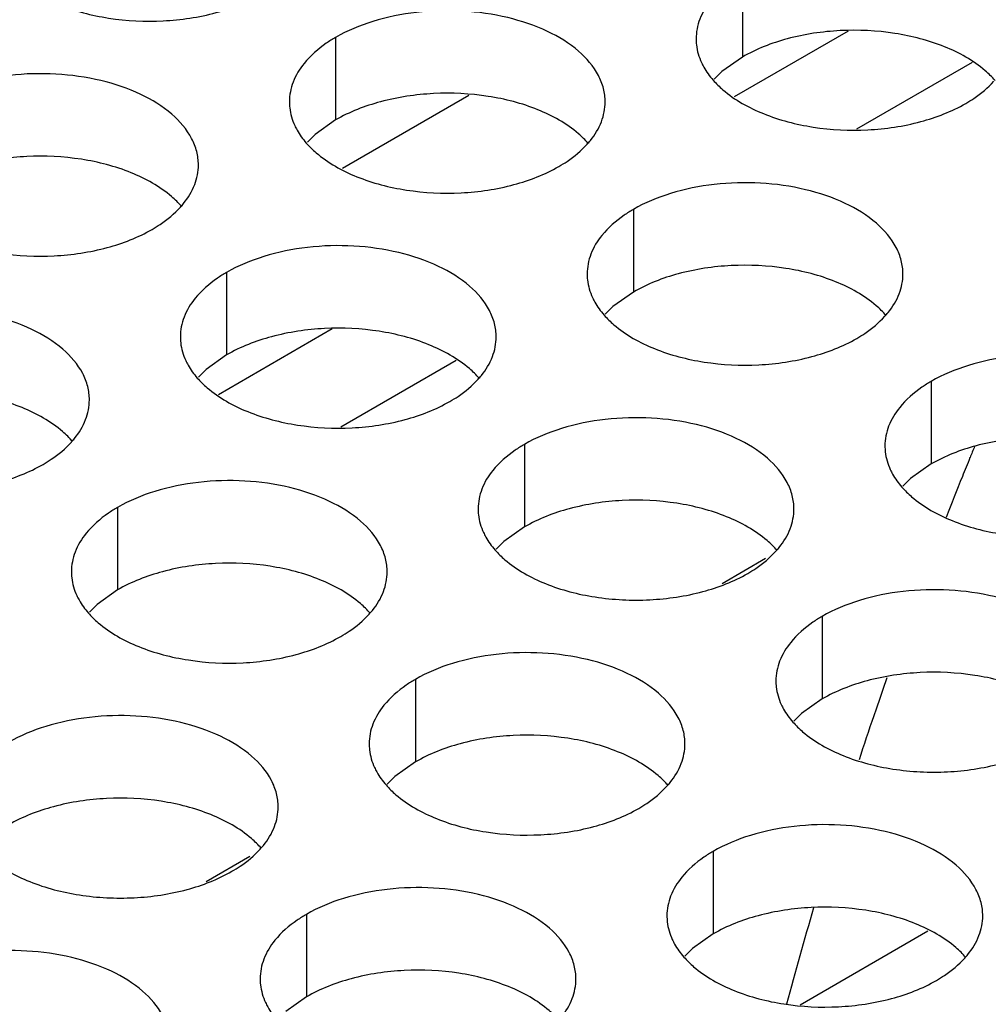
# Model space of a CAD drawing. Header units: inches. Extents: x 0 to 34, y 0 to 22.
# Tile 70 of 164: x 16.908 to 17.062, y 18.808 to 18.964. Entities that reach past the tile are written whole.
import ezdxf

# ---------------------------------------------------------------- set-up
doc = ezdxf.new("R2010")
doc.units = ezdxf.units.IN
doc.header["$LTSCALE"] = 1.87
doc.header["$MEASUREMENT"] = 0
doc.layers.get('0').update_dxf_attribs({"linetype": 'CONTINUOUS'})
doc.layers.add('02___PRT_ALL_AXES', color=7, linetype='CONTINUOUS')

msp = doc.modelspace()

# ---------------------------------------------------------------- linework, layer by layer
at = {"color": 7, "linetype": 'CONTINUOUS'}
for p, q in [((17.03939, 18.96205), (17.02137, 18.95165)), ((17.05902, 18.95706), (17.04075, 18.94651)), ((16.97934, 18.95187), (16.95934, 18.94032)), ((16.95774, 18.91491), (16.93972, 18.90451)), ((16.97737, 18.90991), (16.95911, 18.89937)), ((17.02635, 18.87858), (17.01945, 18.87459)), ((16.9447, 18.83143), (16.9378, 18.82745)), ((17.0318, 18.80797), (17.05204, 18.81965))]:
    msp.add_line(p, q, dxfattribs=at)
at = {"color": 1, "linetype": 'CONTINUOUS'}
msp.add_line((17.04382, 18.85474), (17.04346, 18.85367), dxfattribs=at)
for centre, radius, start, end in [((17.75499, 18.61102), 0.7518, 157.69737, 157.84344), ((17.75048, 18.61285), 0.74694, 157.84334, 158.0905), ((17.74246, 18.61607), 0.7383, 158.08997, 158.62986), ((17.72351, 18.6233), 0.71801, 160.77555, 161.19619), ((17.72483, 18.62286), 0.71941, 161.28659, 161.87086), ((17.7692, 18.60958), 0.76571, 163.79031, 164.97572)]:
    msp.add_arc(centre, radius, start, end, dxfattribs=at)
at = {"layer": '02___PRT_ALL_AXES', "color": 7, "linetype": 'CONTINUOUS'}
for p, q in [((17.02266, 18.97101), (17.02266, 18.95794)), ((16.95827, 18.96105), (16.95827, 18.94798)), ((17.02266, 18.95794), (17.01941, 18.95563)), ((17.01941, 18.95563), (17.0182, 18.95444)), ((16.95827, 18.94798), (16.95501, 18.94567)), ((16.95501, 18.94567), (16.9538, 18.94447)), ((17.00541, 18.93383), (17.00541, 18.92076)), ((16.94101, 18.92386), (16.94101, 18.9108)), ((17.00541, 18.92076), (17.00215, 18.91845)), ((17.00215, 18.91845), (17.00094, 18.91726)), ((16.94101, 18.9108), (16.93776, 18.90848)), ((16.93776, 18.90848), (16.93655, 18.90729)), ((17.05255, 18.90661), (17.05255, 18.89355)), ((16.98815, 18.89665), (16.98815, 18.88358)), ((17.05255, 18.89355), (17.04929, 18.89123)), ((17.04929, 18.89123), (17.04808, 18.89004)), ((16.92376, 18.88668), (16.92376, 18.87362)), ((16.98815, 18.88358), (16.9849, 18.88127)), ((16.9849, 18.88127), (16.98369, 18.88008)), ((16.92376, 18.87362), (16.9205, 18.8713)), ((16.9205, 18.8713), (16.91929, 18.87011)), ((17.03529, 18.86943), (17.03529, 18.85636)), ((16.9709, 18.85947), (16.9709, 18.8464)), ((17.03529, 18.85636), (17.03204, 18.85405)), ((17.03204, 18.85405), (17.03083, 18.85286)), ((16.9709, 18.8464), (16.96764, 18.84409)), ((16.96764, 18.84409), (16.96643, 18.84289)), ((17.01804, 18.83225), (17.01804, 18.81918)), ((16.95364, 18.82228), (16.95364, 18.80922)), ((17.01804, 18.81918), (17.01478, 18.81687)), ((17.01478, 18.81687), (17.01357, 18.81568)), ((16.95364, 18.80922), (16.95039, 18.8069))]:
    msp.add_line(p, q, dxfattribs=at)
at = {"layer": '02___PRT_ALL_AXES', "color": 3, "linetype": 'CONTINUOUS'}
for centre in [(16.988, 18.95332), (16.92361, 18.94335), (17.03514, 18.9261), (16.97075, 18.91613), (16.90635, 18.90617), (17.01789, 18.88892), (16.95349, 18.87895), (17.00064, 18.85174), (16.93624, 18.84177), (17.04778, 18.82452)]:
    msp.add_arc(centre, 0.01363, 317.6963, 321.0163, dxfattribs=at)
for points, knots in [([(17.06534, 18.96079), (17.06534, 18.9615), (17.06515, 18.96296), (17.064, 18.96587), (17.06108, 18.96923), (17.05606, 18.97228), (17.04979, 18.97438), (17.04276, 18.97537), (17.03554, 18.97517), (17.0287, 18.9738), (17.02451, 18.97208), (17.02266, 18.97101)], [0, 0, 0, 0, 0.042883, 0.087524, 0.186914, 0.304219, 0.43794, 0.582356, 0.729558, 0.871282, 1, 1, 1, 1]), ([(16.91446, 18.96623), (16.91698, 18.96521), (16.92247, 18.9638), (16.93094, 18.96339), (16.93917, 18.96461), (16.94427, 18.96657), (16.94648, 18.96785)], [0, 0, 0, 0, 0.247189, 0.509885, 0.767301, 1, 1, 1, 1]), ([(17.01768, 18.9669), (17.01696, 18.96601), (17.01578, 18.96409), (17.01534, 18.96187), (17.01534, 18.96081)], [0, 0, 0, 0, 0.520681, 1, 1, 1, 1]), ([(17.00094, 18.95083), (17.00094, 18.95154), (17.00076, 18.953), (16.9996, 18.95591), (16.99668, 18.95927), (16.99166, 18.96232), (16.98539, 18.96442), (16.97837, 18.96541), (16.97114, 18.96521), (16.96431, 18.96384), (16.96012, 18.96211), (16.95827, 18.96105)], [0, 0, 0, 0, 0.042883, 0.087524, 0.186914, 0.304219, 0.43794, 0.582356, 0.729558, 0.871282, 1, 1, 1, 1]), ([(16.95827, 18.96105), (16.95777, 18.96076), (16.95594, 18.95961), (16.95428, 18.95817), (16.95329, 18.95694)], [0, 0, 0, 0, 0.268123, 1, 1, 1, 1]), ([(17.01534, 18.96081), (17.01534, 18.96049), (17.01541, 18.95921), (17.01578, 18.95795), (17.01619, 18.95706)], [0, 0, 0, 0, 0.245663, 1, 1, 1, 1]), ([(16.95329, 18.95694), (16.95256, 18.95604), (16.95139, 18.95413), (16.95095, 18.95191), (16.95095, 18.95085)], [0, 0, 0, 0, 0.520681, 1, 1, 1, 1]), ([(17.01619, 18.95706), (17.0163, 18.95682), (17.01681, 18.95584), (17.01747, 18.95493), (17.01802, 18.95429)], [0, 0, 0, 0, 0.240409, 1, 1, 1, 1]), ([(16.93655, 18.94087), (16.93655, 18.94158), (16.93636, 18.94304), (16.93521, 18.94595), (16.93229, 18.94931), (16.92727, 18.95236), (16.921, 18.95446), (16.91397, 18.95544), (16.90674, 18.95525), (16.89991, 18.95388), (16.89572, 18.95215), (16.89387, 18.95108)], [0, 0, 0, 0, 0.042883, 0.087524, 0.186914, 0.304219, 0.43794, 0.582356, 0.729558, 0.871282, 1, 1, 1, 1]), ([(17.01802, 18.95429), (17.0185, 18.95375), (17.02081, 18.95149), (17.0237, 18.94991), (17.026, 18.94898)], [0, 0, 0, 0, 0.226307, 1, 1, 1, 1]), ([(17.05802, 18.95059), (17.05845, 18.95085), (17.06006, 18.95185), (17.06155, 18.95307), (17.06248, 18.9541)], [0, 0, 0, 0, 0.265362, 1, 1, 1, 1]), ([(16.95095, 18.95085), (16.95095, 18.95053), (16.95102, 18.94925), (16.95139, 18.94798), (16.9518, 18.9471)], [0, 0, 0, 0, 0.245663, 1, 1, 1, 1]), ([(16.9986, 18.94474), (16.99933, 18.94563), (17.0005, 18.94755), (17.00094, 18.94977), (17.00094, 18.95083)], [0, 0, 0, 0, 0.520681, 1, 1, 1, 1]), ([(17.026, 18.94898), (17.02852, 18.94796), (17.034, 18.94655), (17.04247, 18.94614), (17.05071, 18.94736), (17.0558, 18.94932), (17.05802, 18.95059)], [0, 0, 0, 0, 0.247189, 0.509885, 0.767301, 1, 1, 1, 1]), ([(16.9518, 18.9471), (16.95191, 18.94686), (16.95242, 18.94587), (16.95307, 18.94497), (16.95363, 18.94433)], [0, 0, 0, 0, 0.240409, 1, 1, 1, 1]), ([(16.95363, 18.94433), (16.95411, 18.94378), (16.95641, 18.94153), (16.9593, 18.93995), (16.96161, 18.93901)], [0, 0, 0, 0, 0.226307, 1, 1, 1, 1]), ([(16.99362, 18.94063), (16.99406, 18.94088), (16.99567, 18.94188), (16.99715, 18.94311), (16.99809, 18.94414)], [0, 0, 0, 0, 0.265362, 1, 1, 1, 1]), ([(16.93421, 18.93478), (16.93493, 18.93567), (16.93611, 18.93759), (16.93655, 18.93981), (16.93655, 18.94087)], [0, 0, 0, 0, 0.520681, 1, 1, 1, 1]), ([(16.96161, 18.93901), (16.96412, 18.938), (16.96961, 18.93658), (16.97808, 18.93618), (16.98631, 18.93739), (16.99141, 18.93935), (16.99362, 18.94063)], [0, 0, 0, 0, 0.247189, 0.509885, 0.767301, 1, 1, 1, 1]), ([(17.04808, 18.92361), (17.04808, 18.92432), (17.0479, 18.92578), (17.04675, 18.92869), (17.04382, 18.93205), (17.0388, 18.9351), (17.03253, 18.9372), (17.02551, 18.93819), (17.01828, 18.93799), (17.01145, 18.93662), (17.00726, 18.9349), (17.00541, 18.93383)], [0, 0, 0, 0, 0.042883, 0.087524, 0.186914, 0.304219, 0.43794, 0.582356, 0.729558, 0.871282, 1, 1, 1, 1]), ([(16.92923, 18.93067), (16.92966, 18.93092), (16.93127, 18.93192), (16.93276, 18.93315), (16.93369, 18.93418)], [0, 0, 0, 0, 0.265362, 1, 1, 1, 1]), ([(17.00541, 18.93383), (17.00491, 18.93354), (17.00308, 18.93239), (17.00142, 18.93095), (17.00043, 18.92972)], [0, 0, 0, 0, 0.268123, 1, 1, 1, 1]), ([(16.89721, 18.92905), (16.89973, 18.92803), (16.90521, 18.92662), (16.91368, 18.92621), (16.92192, 18.92743), (16.92701, 18.92939), (16.92923, 18.93067)], [0, 0, 0, 0, 0.247189, 0.509885, 0.767301, 1, 1, 1, 1]), ([(17.00043, 18.92972), (16.9997, 18.92883), (16.99853, 18.92691), (16.99809, 18.92469), (16.99809, 18.92363)], [0, 0, 0, 0, 0.520681, 1, 1, 1, 1]), ([(16.98369, 18.91365), (16.98369, 18.91436), (16.9835, 18.91582), (16.98235, 18.91873), (16.97943, 18.92209), (16.97441, 18.92514), (16.96814, 18.92724), (16.96111, 18.92823), (16.95389, 18.92803), (16.94706, 18.92666), (16.94286, 18.92493), (16.94101, 18.92386)], [0, 0, 0, 0, 0.042883, 0.087524, 0.186914, 0.304219, 0.43794, 0.582356, 0.729558, 0.871282, 1, 1, 1, 1]), ([(16.94101, 18.92386), (16.94051, 18.92357), (16.93869, 18.92243), (16.93703, 18.92099), (16.93603, 18.91976)], [0, 0, 0, 0, 0.268123, 1, 1, 1, 1]), ([(16.99809, 18.92363), (16.99809, 18.92331), (16.99816, 18.92203), (16.99853, 18.92076), (16.99894, 18.91988)], [0, 0, 0, 0, 0.245663, 1, 1, 1, 1]), ([(17.04574, 18.91752), (17.04647, 18.91841), (17.04764, 18.92033), (17.04808, 18.92255), (17.04808, 18.92361)], [0, 0, 0, 0, 0.520681, 1, 1, 1, 1]), ([(16.93603, 18.91976), (16.93531, 18.91886), (16.93413, 18.91695), (16.93369, 18.91473), (16.93369, 18.91367)], [0, 0, 0, 0, 0.520681, 1, 1, 1, 1]), ([(16.99894, 18.91988), (16.99905, 18.91964), (16.99956, 18.91865), (17.00022, 18.91775), (17.00077, 18.91711)], [0, 0, 0, 0, 0.240409, 1, 1, 1, 1]), ([(16.91929, 18.90369), (16.91929, 18.9044), (16.91911, 18.90586), (16.91796, 18.90877), (16.91503, 18.91213), (16.91001, 18.91518), (16.90374, 18.91728), (16.89672, 18.91826), (16.88949, 18.91807), (16.88266, 18.9167), (16.87847, 18.91497), (16.87662, 18.9139)], [0, 0, 0, 0, 0.042883, 0.087524, 0.186914, 0.304219, 0.43794, 0.582356, 0.729558, 0.871282, 1, 1, 1, 1]), ([(17.00077, 18.91711), (17.00125, 18.91657), (17.00355, 18.91431), (17.00644, 18.91273), (17.00875, 18.9118)], [0, 0, 0, 0, 0.226307, 1, 1, 1, 1]), ([(17.04076, 18.91341), (17.0412, 18.91366), (17.04281, 18.91467), (17.04429, 18.91589), (17.04523, 18.91692)], [0, 0, 0, 0, 0.265362, 1, 1, 1, 1]), ([(16.93369, 18.91367), (16.93369, 18.91335), (16.93376, 18.91207), (16.93413, 18.9108), (16.93454, 18.90992)], [0, 0, 0, 0, 0.245663, 1, 1, 1, 1]), ([(16.98135, 18.90756), (16.98207, 18.90845), (16.98325, 18.91037), (16.98369, 18.91259), (16.98369, 18.91365)], [0, 0, 0, 0, 0.520681, 1, 1, 1, 1]), ([(17.00875, 18.9118), (17.01126, 18.91078), (17.01675, 18.90937), (17.02522, 18.90896), (17.03345, 18.91018), (17.03855, 18.91213), (17.04076, 18.91341)], [0, 0, 0, 0, 0.247189, 0.509885, 0.767301, 1, 1, 1, 1]), ([(16.93454, 18.90992), (16.93465, 18.90968), (16.93516, 18.90869), (16.93582, 18.90779), (16.93637, 18.90715)], [0, 0, 0, 0, 0.240409, 1, 1, 1, 1]), ([(17.09522, 18.89639), (17.09523, 18.8971), (17.09504, 18.89856), (17.09389, 18.90147), (17.09096, 18.90484), (17.08594, 18.90788), (17.07967, 18.90998), (17.07265, 18.91097), (17.06542, 18.91077), (17.05859, 18.90941), (17.0544, 18.90768), (17.05255, 18.90661)], [0, 0, 0, 0, 0.042883, 0.087524, 0.186914, 0.304219, 0.43794, 0.582356, 0.729558, 0.871282, 1, 1, 1, 1]), ([(16.93637, 18.90715), (16.93685, 18.9066), (16.93916, 18.90435), (16.94205, 18.90276), (16.94435, 18.90183)], [0, 0, 0, 0, 0.226307, 1, 1, 1, 1]), ([(16.97637, 18.90345), (16.9768, 18.9037), (16.97841, 18.9047), (16.9799, 18.90593), (16.98083, 18.90696)], [0, 0, 0, 0, 0.265362, 1, 1, 1, 1]), ([(17.05255, 18.90661), (17.05205, 18.90632), (17.05022, 18.90517), (17.04856, 18.90373), (17.04757, 18.9025)], [0, 0, 0, 0, 0.268123, 1, 1, 1, 1]), ([(16.91695, 18.89759), (16.91768, 18.89849), (16.91885, 18.9004), (16.91929, 18.90263), (16.91929, 18.90369)], [0, 0, 0, 0, 0.520681, 1, 1, 1, 1]), ([(16.94435, 18.90183), (16.94687, 18.90082), (16.95235, 18.8994), (16.96082, 18.89899), (16.96906, 18.90021), (16.97415, 18.90217), (16.97637, 18.90345)], [0, 0, 0, 0, 0.247189, 0.509885, 0.767301, 1, 1, 1, 1]), ([(17.04757, 18.9025), (17.04685, 18.90161), (17.04567, 18.89969), (17.04523, 18.89747), (17.04523, 18.89641)], [0, 0, 0, 0, 0.520681, 1, 1, 1, 1]), ([(17.03083, 18.88643), (17.03083, 18.88714), (17.03064, 18.8886), (17.02949, 18.89151), (17.02657, 18.89487), (17.02155, 18.89792), (17.01528, 18.90002), (17.00825, 18.90101), (17.00103, 18.90081), (16.9942, 18.89944), (16.99, 18.89771), (16.98815, 18.89665)], [0, 0, 0, 0, 0.042883, 0.087524, 0.186914, 0.304219, 0.43794, 0.582356, 0.729558, 0.871282, 1, 1, 1, 1]), ([(16.91197, 18.89349), (16.91241, 18.89374), (16.91402, 18.89474), (16.9155, 18.89596), (16.91644, 18.897)], [0, 0, 0, 0, 0.265362, 1, 1, 1, 1]), ([(16.98815, 18.89665), (16.98765, 18.89636), (16.98583, 18.89521), (16.98417, 18.89377), (16.98317, 18.89254)], [0, 0, 0, 0, 0.268123, 1, 1, 1, 1]), ([(17.04523, 18.89641), (17.04523, 18.8961), (17.0453, 18.89481), (17.04567, 18.89355), (17.04608, 18.89267)], [0, 0, 0, 0, 0.245663, 1, 1, 1, 1]), ([(16.87996, 18.89187), (16.88247, 18.89085), (16.88796, 18.88944), (16.89643, 18.88903), (16.90466, 18.89025), (16.90976, 18.89221), (16.91197, 18.89349)], [0, 0, 0, 0, 0.247189, 0.509885, 0.767301, 1, 1, 1, 1]), ([(17.04608, 18.89267), (17.04619, 18.89242), (17.0467, 18.89144), (17.04736, 18.89053), (17.04791, 18.8899)], [0, 0, 0, 0, 0.240409, 1, 1, 1, 1]), ([(16.98317, 18.89254), (16.98245, 18.89165), (16.98127, 18.88973), (16.98083, 18.88751), (16.98083, 18.88645)], [0, 0, 0, 0, 0.520681, 1, 1, 1, 1]), ([(16.96643, 18.87647), (16.96643, 18.87718), (16.96625, 18.87864), (16.9651, 18.88155), (16.96217, 18.88491), (16.95715, 18.88796), (16.95088, 18.89006), (16.94386, 18.89105), (16.93663, 18.89085), (16.9298, 18.88948), (16.92561, 18.88775), (16.92376, 18.88668)], [0, 0, 0, 0, 0.042883, 0.087524, 0.186914, 0.304219, 0.43794, 0.582356, 0.729558, 0.871282, 1, 1, 1, 1]), ([(17.04791, 18.8899), (17.04839, 18.88935), (17.05069, 18.8871), (17.05358, 18.88551), (17.05589, 18.88458)], [0, 0, 0, 0, 0.226307, 1, 1, 1, 1]), ([(16.92376, 18.88668), (16.92326, 18.88639), (16.92143, 18.88525), (16.91977, 18.8838), (16.91878, 18.88258)], [0, 0, 0, 0, 0.268123, 1, 1, 1, 1]), ([(16.98083, 18.88645), (16.98083, 18.88613), (16.9809, 18.88485), (16.98127, 18.88358), (16.98168, 18.8827)], [0, 0, 0, 0, 0.245663, 1, 1, 1, 1]), ([(17.02849, 18.88034), (17.02921, 18.88123), (17.03039, 18.88315), (17.03083, 18.88537), (17.03083, 18.88643)], [0, 0, 0, 0, 0.520681, 1, 1, 1, 1]), ([(17.05589, 18.88458), (17.0584, 18.88356), (17.06389, 18.88215), (17.07236, 18.88174), (17.08059, 18.88296), (17.08569, 18.88492), (17.0879, 18.88619)], [0, 0, 0, 0, 0.247189, 0.509885, 0.767301, 1, 1, 1, 1]), ([(16.91878, 18.88258), (16.91806, 18.88168), (16.91688, 18.87977), (16.91644, 18.87754), (16.91644, 18.87649)], [0, 0, 0, 0, 0.520681, 1, 1, 1, 1]), ([(16.98168, 18.8827), (16.98179, 18.88246), (16.9823, 18.88147), (16.98296, 18.88057), (16.98352, 18.87993)], [0, 0, 0, 0, 0.240409, 1, 1, 1, 1]), ([(16.98352, 18.87993), (16.98399, 18.87939), (16.9863, 18.87713), (16.98919, 18.87555), (16.99149, 18.87461)], [0, 0, 0, 0, 0.226307, 1, 1, 1, 1]), ([(17.02351, 18.87623), (17.02394, 18.87648), (17.02555, 18.87749), (17.02704, 18.87871), (17.02797, 18.87974)], [0, 0, 0, 0, 0.265362, 1, 1, 1, 1]), ([(16.91644, 18.87649), (16.91644, 18.87617), (16.91651, 18.87488), (16.91688, 18.87362), (16.91729, 18.87274)], [0, 0, 0, 0, 0.245663, 1, 1, 1, 1]), ([(16.96409, 18.87038), (16.96482, 18.87127), (16.96599, 18.87319), (16.96643, 18.87541), (16.96643, 18.87647)], [0, 0, 0, 0, 0.520681, 1, 1, 1, 1]), ([(16.99149, 18.87461), (16.99401, 18.8736), (16.99949, 18.87219), (17.00797, 18.87178), (17.0162, 18.873), (17.02129, 18.87495), (17.02351, 18.87623)], [0, 0, 0, 0, 0.247189, 0.509885, 0.767301, 1, 1, 1, 1]), ([(16.91729, 18.87274), (16.9174, 18.8725), (16.91791, 18.87151), (16.91857, 18.8706), (16.91912, 18.86997)], [0, 0, 0, 0, 0.240409, 1, 1, 1, 1]), ([(17.07797, 18.85921), (17.07797, 18.85992), (17.07778, 18.86138), (17.07663, 18.86429), (17.07371, 18.86765), (17.06869, 18.8707), (17.06242, 18.8728), (17.05539, 18.87379), (17.04817, 18.87359), (17.04134, 18.87222), (17.03714, 18.8705), (17.03529, 18.86943)], [0, 0, 0, 0, 0.042883, 0.087524, 0.186914, 0.304219, 0.43794, 0.582356, 0.729558, 0.871282, 1, 1, 1, 1]), ([(16.91912, 18.86997), (16.9196, 18.86942), (16.9219, 18.86717), (16.92479, 18.86558), (16.9271, 18.86465)], [0, 0, 0, 0, 0.226307, 1, 1, 1, 1]), ([(16.95911, 18.86627), (16.95955, 18.86652), (16.96116, 18.86752), (16.96264, 18.86875), (16.96358, 18.86978)], [0, 0, 0, 0, 0.265362, 1, 1, 1, 1]), ([(17.03529, 18.86943), (17.03479, 18.86914), (17.03297, 18.86799), (17.03131, 18.86655), (17.03031, 18.86532)], [0, 0, 0, 0, 0.268123, 1, 1, 1, 1]), ([(16.9271, 18.86465), (16.92961, 18.86363), (16.9351, 18.86222), (16.94357, 18.86181), (16.9518, 18.86303), (16.9569, 18.86499), (16.95911, 18.86627)], [0, 0, 0, 0, 0.247189, 0.509885, 0.767301, 1, 1, 1, 1]), ([(17.03031, 18.86532), (17.02959, 18.86443), (17.02842, 18.86251), (17.02797, 18.86029), (17.02797, 18.85923)], [0, 0, 0, 0, 0.520681, 1, 1, 1, 1]), ([(17.01358, 18.84925), (17.01358, 18.84996), (17.01339, 18.85142), (17.01224, 18.85433), (17.00931, 18.85769), (17.00429, 18.86074), (16.99802, 18.86284), (16.991, 18.86383), (16.98377, 18.86363), (16.97694, 18.86226), (16.97275, 18.86053), (16.9709, 18.85947)], [0, 0, 0, 0, 0.042883, 0.087524, 0.186914, 0.304219, 0.43794, 0.582356, 0.729558, 0.871282, 1, 1, 1, 1]), ([(16.9709, 18.85947), (16.9704, 18.85918), (16.96857, 18.85803), (16.96691, 18.85659), (16.96592, 18.85536)], [0, 0, 0, 0, 0.268123, 1, 1, 1, 1]), ([(17.02797, 18.85923), (17.02797, 18.85891), (17.02804, 18.85763), (17.02841, 18.85636), (17.02882, 18.85548)], [0, 0, 0, 0, 0.245663, 1, 1, 1, 1]), ([(16.96592, 18.85536), (16.9652, 18.85446), (16.96402, 18.85255), (16.96358, 18.85033), (16.96358, 18.84927)], [0, 0, 0, 0, 0.520681, 1, 1, 1, 1]), ([(17.02882, 18.85548), (17.02894, 18.85524), (17.02944, 18.85426), (17.0301, 18.85335), (17.03066, 18.85271)], [0, 0, 0, 0, 0.240409, 1, 1, 1, 1]), ([(16.94918, 18.83929), (16.94918, 18.84), (16.94899, 18.84146), (16.94784, 18.84437), (16.94492, 18.84773), (16.9399, 18.85078), (16.93363, 18.85288), (16.9266, 18.85386), (16.91938, 18.85367), (16.91255, 18.8523), (16.90835, 18.85057), (16.9065, 18.8495)], [0, 0, 0, 0, 0.042883, 0.087524, 0.186914, 0.304219, 0.43794, 0.582356, 0.729558, 0.871282, 1, 1, 1, 1]), ([(17.03066, 18.85271), (17.03113, 18.85217), (17.03344, 18.84991), (17.03633, 18.84833), (17.03863, 18.8474)], [0, 0, 0, 0, 0.226307, 1, 1, 1, 1]), ([(16.96358, 18.84927), (16.96358, 18.84895), (16.96365, 18.84767), (16.96402, 18.8464), (16.96443, 18.84552)], [0, 0, 0, 0, 0.245663, 1, 1, 1, 1]), ([(17.01123, 18.84316), (17.01196, 18.84405), (17.01313, 18.84597), (17.01357, 18.84819), (17.01358, 18.84925)], [0, 0, 0, 0, 0.520681, 1, 1, 1, 1]), ([(17.03863, 18.8474), (17.04115, 18.84638), (17.04663, 18.84497), (17.05511, 18.84456), (17.06334, 18.84578), (17.06843, 18.84774), (17.07065, 18.84901)], [0, 0, 0, 0, 0.247189, 0.509885, 0.767301, 1, 1, 1, 1]), ([(16.96443, 18.84552), (16.96454, 18.84528), (16.96505, 18.84429), (16.96571, 18.84339), (16.96626, 18.84275)], [0, 0, 0, 0, 0.240409, 1, 1, 1, 1]), ([(16.96626, 18.84275), (16.96674, 18.8422), (16.96904, 18.83995), (16.97193, 18.83837), (16.97424, 18.83743)], [0, 0, 0, 0, 0.226307, 1, 1, 1, 1]), ([(17.00625, 18.83905), (17.00669, 18.8393), (17.0083, 18.8403), (17.00978, 18.84153), (17.01072, 18.84256)], [0, 0, 0, 0, 0.265362, 1, 1, 1, 1]), ([(16.94684, 18.8332), (16.94756, 18.83409), (16.94874, 18.83601), (16.94918, 18.83823), (16.94918, 18.83929)], [0, 0, 0, 0, 0.520681, 1, 1, 1, 1]), ([(16.97424, 18.83743), (16.97675, 18.83642), (16.98224, 18.835), (16.99071, 18.8346), (16.99894, 18.83581), (17.00404, 18.83777), (17.00625, 18.83905)], [0, 0, 0, 0, 0.247189, 0.509885, 0.767301, 1, 1, 1, 1]), ([(17.06072, 18.82203), (17.06072, 18.82274), (17.06053, 18.8242), (17.05938, 18.82711), (17.05645, 18.83047), (17.05143, 18.83352), (17.04516, 18.83562), (17.03814, 18.83661), (17.03091, 18.83641), (17.02408, 18.83504), (17.01989, 18.83332), (17.01804, 18.83225)], [0, 0, 0, 0, 0.042883, 0.087524, 0.186914, 0.304219, 0.43794, 0.582356, 0.729558, 0.871282, 1, 1, 1, 1]), ([(16.90187, 18.83279), (16.90234, 18.83224), (16.90465, 18.82999), (16.90754, 18.8284), (16.90984, 18.82747)], [0, 0, 0, 0, 0.226307, 1, 1, 1, 1]), ([(16.94186, 18.82909), (16.94229, 18.82934), (16.9439, 18.83034), (16.94539, 18.83156), (16.94632, 18.8326)], [0, 0, 0, 0, 0.265362, 1, 1, 1, 1]), ([(17.01804, 18.83225), (17.01754, 18.83196), (17.01571, 18.83081), (17.01405, 18.82937), (17.01306, 18.82814)], [0, 0, 0, 0, 0.268123, 1, 1, 1, 1]), ([(16.90984, 18.82747), (16.91236, 18.82645), (16.91784, 18.82504), (16.92632, 18.82463), (16.93455, 18.82585), (16.93964, 18.82781), (16.94186, 18.82909)], [0, 0, 0, 0, 0.247189, 0.509885, 0.767301, 1, 1, 1, 1]), ([(17.01306, 18.82814), (17.01234, 18.82725), (17.01116, 18.82533), (17.01072, 18.82311), (17.01072, 18.82205)], [0, 0, 0, 0, 0.520681, 1, 1, 1, 1]), ([(16.99632, 18.81207), (16.99632, 18.81278), (16.99613, 18.81424), (16.99498, 18.81715), (16.99206, 18.82051), (16.98704, 18.82356), (16.98077, 18.82566), (16.97374, 18.82665), (16.96652, 18.82645), (16.95969, 18.82508), (16.95549, 18.82335), (16.95364, 18.82228)], [0, 0, 0, 0, 0.042883, 0.087524, 0.186914, 0.304219, 0.43794, 0.582356, 0.729558, 0.871282, 1, 1, 1, 1]), ([(16.95364, 18.82228), (16.95314, 18.82199), (16.95132, 18.82085), (16.94966, 18.81941), (16.94866, 18.81818)], [0, 0, 0, 0, 0.268123, 1, 1, 1, 1]), ([(17.01072, 18.82205), (17.01072, 18.82173), (17.01079, 18.82045), (17.01116, 18.81918), (17.01157, 18.8183)], [0, 0, 0, 0, 0.245663, 1, 1, 1, 1]), ([(17.05837, 18.81594), (17.0591, 18.81683), (17.06027, 18.81875), (17.06072, 18.82097), (17.06072, 18.82203)], [0, 0, 0, 0, 0.520681, 1, 1, 1, 1]), ([(16.94866, 18.81818), (16.94794, 18.81728), (16.94677, 18.81537), (16.94632, 18.81315), (16.94632, 18.81209)], [0, 0, 0, 0, 0.520681, 1, 1, 1, 1]), ([(17.01157, 18.8183), (17.01168, 18.81806), (17.01219, 18.81707), (17.01285, 18.81617), (17.0134, 18.81553)], [0, 0, 0, 0, 0.240409, 1, 1, 1, 1]), ([(16.93193, 18.80211), (16.93193, 18.80282), (16.93174, 18.80428), (16.93059, 18.80719), (16.92766, 18.81055), (16.92264, 18.8136), (16.91637, 18.8157), (16.90935, 18.81668), (16.90212, 18.81649), (16.89529, 18.81512), (16.8911, 18.81339), (16.88925, 18.81232)], [0, 0, 0, 0, 0.042883, 0.087524, 0.186914, 0.304219, 0.43794, 0.582356, 0.729558, 0.871282, 1, 1, 1, 1]), ([(17.0134, 18.81553), (17.01388, 18.81499), (17.01618, 18.81273), (17.01907, 18.81115), (17.02138, 18.81022)], [0, 0, 0, 0, 0.226307, 1, 1, 1, 1]), ([(17.05339, 18.81183), (17.05383, 18.81208), (17.05544, 18.81309), (17.05692, 18.81431), (17.05786, 18.81534)], [0, 0, 0, 0, 0.265362, 1, 1, 1, 1]), ([(16.94632, 18.81209), (16.94632, 18.81177), (16.94639, 18.81049), (16.94676, 18.80922), (16.94717, 18.80834)], [0, 0, 0, 0, 0.245663, 1, 1, 1, 1]), ([(16.99398, 18.80598), (16.9947, 18.80687), (16.99588, 18.80879), (16.99632, 18.81101), (16.99632, 18.81207)], [0, 0, 0, 0, 0.520681, 1, 1, 1, 1]), ([(17.02138, 18.81022), (17.0239, 18.8092), (17.02938, 18.80779), (17.03785, 18.80738), (17.04608, 18.8086), (17.05118, 18.81055), (17.05339, 18.81183)], [0, 0, 0, 0, 0.247189, 0.509885, 0.767301, 1, 1, 1, 1]), ([(16.94717, 18.80834), (16.94729, 18.8081), (16.94779, 18.80711), (16.94845, 18.80621), (16.94901, 18.80557)], [0, 0, 0, 0, 0.240409, 1, 1, 1, 1])]:
    msp.add_open_spline(points, degree=3, knots=knots, dxfattribs=at)
at = {"layer": '02___PRT_ALL_AXES', "color": 7, "linetype": 'CONTINUOUS'}
for points, knots in [([(17.05468, 18.95956), (17.05216, 18.96058), (17.04668, 18.96199), (17.03821, 18.9624), (17.02997, 18.96118), (17.02488, 18.95922), (17.02266, 18.95794)], [0, 0, 0, 0, 0.247189, 0.509885, 0.767301, 1, 1, 1, 1]), ([(17.06266, 18.95424), (17.06218, 18.95479), (17.05987, 18.95704), (17.05698, 18.95863), (17.05468, 18.95956)], [0, 0, 0, 0, 0.226307, 1, 1, 1, 1]), ([(16.99028, 18.9496), (16.98777, 18.95062), (16.98228, 18.95203), (16.97381, 18.95244), (16.96558, 18.95122), (16.96048, 18.94926), (16.95827, 18.94798)], [0, 0, 0, 0, 0.247189, 0.509885, 0.767301, 1, 1, 1, 1]), ([(16.99826, 18.94428), (16.99778, 18.94483), (16.99548, 18.94708), (16.99259, 18.94867), (16.99028, 18.9496)], [0, 0, 0, 0, 0.226307, 1, 1, 1, 1]), ([(16.92589, 18.93964), (16.92337, 18.94065), (16.91789, 18.94207), (16.90942, 18.94247), (16.90118, 18.94126), (16.89609, 18.9393), (16.89387, 18.93802)], [0, 0, 0, 0, 0.247189, 0.509885, 0.767301, 1, 1, 1, 1]), ([(16.93387, 18.93432), (16.93339, 18.93487), (16.93108, 18.93712), (16.92819, 18.9387), (16.92589, 18.93964)], [0, 0, 0, 0, 0.226307, 1, 1, 1, 1]), ([(17.03742, 18.92238), (17.03491, 18.9234), (17.02942, 18.92481), (17.02095, 18.92522), (17.01272, 18.924), (17.00762, 18.92204), (17.00541, 18.92076)], [0, 0, 0, 0, 0.247189, 0.509885, 0.767301, 1, 1, 1, 1]), ([(17.0454, 18.91706), (17.04492, 18.91761), (17.04262, 18.91986), (17.03973, 18.92145), (17.03742, 18.92238)], [0, 0, 0, 0, 0.226307, 1, 1, 1, 1]), ([(16.97303, 18.91242), (16.97051, 18.91344), (16.96503, 18.91485), (16.95656, 18.91526), (16.94832, 18.91404), (16.94323, 18.91208), (16.94101, 18.9108)], [0, 0, 0, 0, 0.247189, 0.509885, 0.767301, 1, 1, 1, 1]), ([(16.98101, 18.9071), (16.98053, 18.90765), (16.97822, 18.9099), (16.97533, 18.91149), (16.97303, 18.91242)], [0, 0, 0, 0, 0.226307, 1, 1, 1, 1]), ([(16.90863, 18.90246), (16.90612, 18.90347), (16.90063, 18.90488), (16.89216, 18.90529), (16.88393, 18.90407), (16.87883, 18.90212), (16.87662, 18.90084)], [0, 0, 0, 0, 0.247189, 0.509885, 0.767301, 1, 1, 1, 1]), ([(16.91661, 18.89714), (16.91613, 18.89768), (16.91383, 18.89994), (16.91094, 18.90152), (16.90863, 18.90246)], [0, 0, 0, 0, 0.226307, 1, 1, 1, 1]), ([(17.08457, 18.89516), (17.08205, 18.89618), (17.07656, 18.89759), (17.06809, 18.898), (17.05986, 18.89678), (17.05476, 18.89482), (17.05255, 18.89355)], [0, 0, 0, 0, 0.247189, 0.509885, 0.767301, 1, 1, 1, 1]), ([(17.02017, 18.8852), (17.01765, 18.88622), (17.01217, 18.88763), (17.0037, 18.88804), (16.99546, 18.88682), (16.99037, 18.88486), (16.98815, 18.88358)], [0, 0, 0, 0, 0.247189, 0.509885, 0.767301, 1, 1, 1, 1]), ([(17.02815, 18.87988), (17.02767, 18.88043), (17.02536, 18.88268), (17.02247, 18.88427), (17.02017, 18.8852)], [0, 0, 0, 0, 0.226307, 1, 1, 1, 1]), ([(16.95577, 18.87524), (16.95326, 18.87626), (16.94777, 18.87767), (16.9393, 18.87808), (16.93107, 18.87686), (16.92597, 18.8749), (16.92376, 18.87362)], [0, 0, 0, 0, 0.247189, 0.509885, 0.767301, 1, 1, 1, 1]), ([(16.96375, 18.86992), (16.96327, 18.87047), (16.96097, 18.87272), (16.95808, 18.87431), (16.95577, 18.87524)], [0, 0, 0, 0, 0.226307, 1, 1, 1, 1]), ([(17.06731, 18.85798), (17.06479, 18.859), (17.05931, 18.86041), (17.05084, 18.86082), (17.0426, 18.8596), (17.03751, 18.85764), (17.03529, 18.85636)], [0, 0, 0, 0, 0.247189, 0.509885, 0.767301, 1, 1, 1, 1]), ([(17.00292, 18.84802), (17.0004, 18.84904), (16.99491, 18.85045), (16.98644, 18.85086), (16.97821, 18.84964), (16.97311, 18.84768), (16.9709, 18.8464)], [0, 0, 0, 0, 0.247189, 0.509885, 0.767301, 1, 1, 1, 1]), ([(17.01089, 18.8427), (17.01041, 18.84325), (17.00811, 18.8455), (17.00522, 18.84709), (17.00292, 18.84802)], [0, 0, 0, 0, 0.226307, 1, 1, 1, 1]), ([(16.93852, 18.83806), (16.936, 18.83907), (16.93052, 18.84049), (16.92205, 18.84089), (16.91381, 18.83968), (16.90872, 18.83772), (16.9065, 18.83644)], [0, 0, 0, 0, 0.247189, 0.509885, 0.767301, 1, 1, 1, 1]), ([(16.9465, 18.83274), (16.94602, 18.83329), (16.94371, 18.83554), (16.94082, 18.83712), (16.93852, 18.83806)], [0, 0, 0, 0, 0.226307, 1, 1, 1, 1]), ([(17.05006, 18.8208), (17.04754, 18.82182), (17.04205, 18.82323), (17.03358, 18.82364), (17.02535, 18.82242), (17.02025, 18.82046), (17.01804, 18.81918)], [0, 0, 0, 0, 0.247189, 0.509885, 0.767301, 1, 1, 1, 1]), ([(17.05803, 18.81548), (17.05755, 18.81603), (17.05525, 18.81828), (17.05236, 18.81987), (17.05006, 18.8208)], [0, 0, 0, 0, 0.226307, 1, 1, 1, 1]), ([(16.98566, 18.81084), (16.98314, 18.81186), (16.97766, 18.81327), (16.96919, 18.81368), (16.96095, 18.81246), (16.95586, 18.8105), (16.95364, 18.80922)], [0, 0, 0, 0, 0.247189, 0.509885, 0.767301, 1, 1, 1, 1]), ([(16.99364, 18.80552), (16.99316, 18.80607), (16.99085, 18.80832), (16.98797, 18.80991), (16.98566, 18.81084)], [0, 0, 0, 0, 0.226307, 1, 1, 1, 1])]:
    msp.add_open_spline(points, degree=3, knots=knots, dxfattribs=at)

doc.saveas('drawing.dxf')
